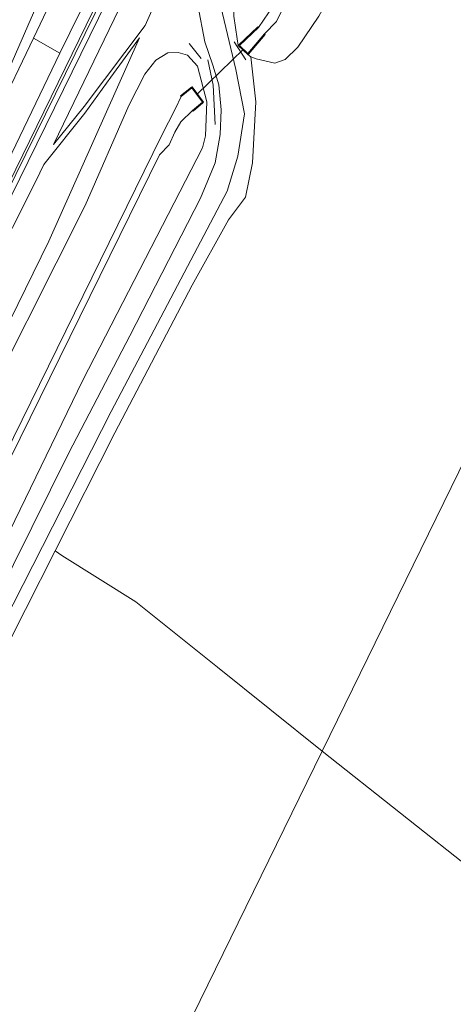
# Model space of a CAD drawing. Extents: x 176032 to 190000, y 318229 to 352878.
# Tile 179 of 184: x 178197 to 178251, y 322838 to 322960. Entities that reach past the tile are written whole.
import ezdxf

# ---------------------------------------------------------------- set-up
doc = ezdxf.new("R2010")
doc.units = 0
for name, color, linetype, lineweight in [('af-b5-muur', 6, 'muur', 18), ('af-bs-haag', 253, 'haag', 18), ('af-bs-rasterhekwerk', 253, 'hekwerk', 18), ('bp-b5-bomenstruiken', 253, 'Continuous', 18), ('bp-b5-grasland', 253, 'Continuous', 18), ('gw-bs-bodemwatergang', 253, 'Continuous', 18), ('gw-bs-insteekwatergang', 253, 'Continuous', 18), ('gw-bs-kruinlijn', 253, 'Continuous', 18), ('gw-bs-teenlijn', 253, 'Continuous', 18), ('kl-bs-electriciteit hoogsp', 253, 'elechoog', 18), ('og-b5-bekleding', 253, 'Continuous', 18), ('og-b5-grond_ingericht', 253, 'Continuous', 18), ('og-b5-water', 253, 'Continuous', 18), ('og-bs-maaiveld', 253, 'Continuous', 18), ('og-bs-terreinafscheiding', 7, 'Continuous', 18), ('vh-b5-verh_soort', 253, 'Continuous', 18), ('wh-bs-duiker', 253, 'duiker', 18), ('wh-bs-waterlijn', 253, 'Continuous', 18)]:
    doc.layers.add(name, color=color, linetype=linetype, lineweight=lineweight)
doc.layers.add('viewports', color=7, linetype='Continuous')
doc.linetypes.add('duiker', pattern='A,0,-2,[15,RTW.shx,S=1,R=0,X=0,Y=0],-2', length=4)
doc.linetypes.add('elechoog', pattern='A,28,-5,[23,RTW.shx,S=1.25,R=0,X=0,Y=0],-5,[23,RTW.shx,S=1.25,R=0,X=0,Y=0],-5,[23,RTW.shx,S=1.25,R=0,X=0,Y=0],-5', length=48)
doc.linetypes.add('haag', pattern='A,7,-1.5,[1,RTW.shx,S=0.75,R=45,X=0,Y=0],-1.5', length=10)
doc.linetypes.add('hekwerk', pattern='A,7,-1.5,[1,RTW.shx,S=0.75,R=0,X=0,Y=0],-1.5', length=10)
doc.linetypes.add('muur', pattern='A,8,-1,[6,RTW.shx,S=0.75,R=90,X=0,Y=0],-1', length=10)

# ---------------------------------------------------------------- blocks, each defined once
blk = doc.blocks.new('x-ref dtb totaal grijs')
at = {"layer": 'af-b5-muur'}
for points in [[(178227.737, 322958.052, 42.22), (178227.813, 322957.987, 42.22), (178225.727, 322955.54, 44.62), (178225.658, 322955.468, 44.62), (178224.478, 322956.595, 44.624), (178224.547, 322956.667, 44.624), (178226.922, 322958.918, 42.22), (178226.991, 322958.845, 42.22), (178224.619, 322956.597, 42.22), (178225.655, 322955.609, 42.22)], [(178217.383, 322950.276, 42.21), (178217.32, 322950.353, 42.21), (178218.677, 322951.427, 43.358), (178218.741, 322951.479, 43.362), (178220.147, 322949.556, 43.358), (178220.081, 322949.499, 43.358), (178218.864, 322948.454, 42.21), (178218.797, 322948.528, 42.21), (178220.015, 322949.573, 42.21), (178218.728, 322951.343, 42.21)]]:
    blk.add_polyline3d(points, close=True, dxfattribs=at)
at = {"layer": 'af-bs-haag'}
blk.add_polyline3d([(178221.6, 322946.78, 44.949), (178221.366, 322951.679, 45.009), (178220.71, 322954.835, 45.029)], dxfattribs=at)
at = {"layer": 'af-bs-rasterhekwerk'}
for points in [[(178218.387, 322956.85, 45.146), (178219.869, 322954.988, 45.142)], [(178223.976, 322957.068, 45.15), (178225.436, 322954.841, 45.146)], [(178109.093, 322707.858, 44.285), (178110.041, 322710.369, 44.285), (178113.106, 322716.531, 44.359), (178123.51, 322736.711, 44.572), (178148.176, 322786.677, 44.781), (178179.595, 322850.151, 44.689), (178201.715, 322893.856, 44.598), (178209.133, 322908.512, 44.567), (178218.764, 322926.844, 44.828), (178223.268, 322934.963, 44.968), (178225.392, 322937.751, 44.968)]]:
    blk.add_polyline3d(points, dxfattribs=at)
at = {"layer": 'bp-b5-bomenstruiken'}
blk.add_polyline3d([(178202.292, 322955.659, 46.846), (178188.866, 322927.697, 46.934), (178185.22, 322928.69, 44.649), (178199.045, 322957.493, 44.612)], close=True, dxfattribs=at)
at = {"layer": 'bp-b5-grasland'}
for points in [[(178211.715, 322971.691, 47.106), (178196.832, 322941.249, 47.124), (178181.839, 322910.766, 47.08), (178171.026, 322888.771, 47.145), (178167.677, 322881.835, 47.189), (178163.091, 322872.483, 47.145), (178157.648, 322861.514, 47.189), (178148.75, 322843.387, 47.167), (178137.023, 322819.432, 47.202)], [(178143.183, 322834.748, 46.989), (178151.606, 322851.747, 46.929), (178162.283, 322873.617, 46.916), (178174.199, 322897.831, 46.929), (178187.82, 322925.646, 46.894), (178188.866, 322927.697, 46.934), (178202.292, 322955.659, 46.846), (178211.074, 322973.516, 46.929)], [(178209.672, 322961.163, 47.073), (178201.508, 322944.29, 47.056), (178205.325, 322949.02, 46.564), (178212.893, 322959.07, 45.273), (178221.54, 322978.462, 45.619)], [(178219.465, 322961.62, 45.246), (178220.304, 322957.045, 45.229), (178221.319, 322954.176, 45.194), (178222.071, 322951.712, 45.082), (178222.369, 322948.611, 45.043), (178222.237, 322945.556, 45.021), (178221.623, 322942.038, 44.969), (178219.797, 322937.633, 44.908), (178211.007, 322920.527, 44.687), (178203.423, 322906, 44.639), (178189.648, 322878.284, 44.661), (178173.623, 322845.972, 44.717), (178155.721, 322809.301, 44.848)], [(178165.587, 322833.466, 44.437), (178205.153, 322915.06, 44.437), (178220.044, 322943.895, 44.602), (178220.394, 322945.379, 45.043), (178220.59, 322949.587, 45.222), (178219.416, 322954.027, 45.47), (178218.15, 322955.38, 45.5), (178216.999, 322955.734, 45.351), (178215.72, 322955.684, 45.133), (178214.246, 322954.793, 45.043), (178212.889, 322953.06, 45.004), (178210.887, 322949.15, 44.964), (178205.467, 322936.727, 44.607), (178190.966, 322908.005, 44.607), (178160.399, 322845.86, 44.607), (178147.977, 322820.9, 44.607)], [(178154.303, 322836.751, 44.715), (178170.906, 322871.076, 44.676), (178200.956, 322932.298, 44.794), (178212.216, 322957.55, 45.246), (178208.633, 322952.685, 46.164), (178205.405, 322948.206, 46.629), (178200.317, 322941.827, 47.053), (178199.32, 322939.767, 47.051), (178184.795, 322910.994, 47.086), (178177.741, 322895.978, 47.09), (178166.908, 322873.857, 47.107), (178155.773, 322852.029, 47.138), (178145.732, 322831.355, 47.146)], [(178145.026, 322833.457, 47.241), (178155.749, 322855.458, 47.232), (178171.237, 322886.984, 47.176), (178185.064, 322915.18, 47.163), (178198.379, 322942.177, 47.145), (178212.563, 322971.165, 47.115)], [(178223.928, 322960.233, 44.785), (178224.143, 322958.827, 44.724), (178224.354, 322957.42, 44.661), (178224.478, 322956.595, 44.624), (178225.658, 322955.468, 44.62), (178226.036, 322955.209, 44.785), (178226.653, 322949.603, 45.088), (178226.236, 322942.029, 44.934), (178225.392, 322937.751, 44.968), (178223.268, 322934.963, 44.968), (178218.764, 322926.844, 44.828), (178209.133, 322908.512, 44.567), (178201.715, 322893.856, 44.598), (178179.595, 322850.151, 44.689), (178148.176, 322786.677, 44.781)], [(178164.596, 322822.411, 44.774), (178178.33, 322850.968, 44.73), (178192.821, 322880.071, 44.704), (178208.686, 322911.138, 44.535), (178223.106, 322938.511, 44.93), (178224.405, 322942.837, 45.021), (178225.269, 322948.1, 45.129), (178224.187, 322953.622, 45.242), (178222.095, 322962.359, 45.251)], [(178147.086, 322805.4, 42.21), (178168.9, 322850.096, 42.21), (178181.401, 322875.471, 42.21), (178196.142, 322905.314, 42.21), (178214.69, 322943.008, 42.21), (178215.894, 322944.246, 42.21), (178216.589, 322945.851, 42.21), (178217.343, 322947.106, 42.21), (178218.797, 322948.528, 42.21), (178218.864, 322948.454, 42.21), (178220.081, 322949.499, 43.358), (178220.147, 322949.556, 43.358), (178218.741, 322951.479, 43.362), (178218.677, 322951.427, 43.358), (178217.32, 322950.353, 42.21), (178217.383, 322950.276, 42.21), (178216.696, 322948.759, 42.21), (178214.928, 322945.403, 42.21), (178195.458, 322905.723, 42.21), (178180.424, 322876.024, 42.21), (178167.998, 322850.658, 42.21), (178146.042, 322805.846, 42.21)], [(178147.977, 322820.9, 44.607), (178160.399, 322845.86, 44.607), (178190.966, 322908.005, 44.607), (178205.467, 322936.727, 44.607), (178210.887, 322949.15, 44.964), (178212.889, 322953.06, 45.004), (178214.246, 322954.793, 45.043), (178215.72, 322955.684, 45.133), (178216.999, 322955.734, 45.351), (178218.15, 322955.38, 45.5), (178219.416, 322954.027, 45.47), (178220.59, 322949.587, 45.222), (178220.394, 322945.379, 45.043), (178220.044, 322943.895, 44.602), (178205.153, 322915.06, 44.437), (178165.587, 322833.466, 44.437)]]:
    blk.add_polyline3d(points, dxfattribs=at)
for points in [[(178245.603, 323034.238, 46.894), (178242.165, 323025.355, 46.694), (178234.198, 323007.35, 46.235), (178227.726, 322991.974, 45.849), (178221.54, 322978.462, 45.619), (178212.893, 322959.07, 45.273), (178205.325, 322949.02, 46.564), (178201.508, 322944.29, 47.056), (178209.672, 322961.163, 47.073), (178216.892, 322976.689, 47.055), (178227.788, 322998.66, 47.047), (178234.023, 323011.533, 47.103), (178245.351, 323034.365, 46.975)], [(178240.775, 322971.573, 44.794), (178234.481, 322960.239, 44.789), (178231.867, 322956.393, 44.789), (178230.287, 322954.87, 44.785), (178229.026, 322954.413, 44.785), (178227.772, 322954.713, 44.785), (178226.68, 322954.95, 44.785), (178226.036, 322955.209, 44.785), (178225.658, 322955.468, 44.62), (178225.727, 322955.54, 44.62), (178227.813, 322957.987, 42.22), (178227.737, 322958.052, 42.22), (178229.236, 322959.566, 42.22), (178234.751, 322970.742, 42.22), (178235.462, 322972.975, 42.218), (178248.922, 322999.733, 42.347), (178261.959, 323026.694, 42.61), (178266.733, 323024.484, 44.806), (178249.886, 322989.911, 44.794)], [(178232.938, 323017.988, 47.104), (178227.094, 323005.929, 46.929), (178220.329, 322991.952, 46.95), (178211.074, 322973.516, 46.929), (178202.292, 322955.659, 46.846), (178199.045, 322957.493, 44.612), (178208.606, 322977.617, 44.657), (178208.697, 322977.578, 44.672), (178210.816, 322976.67, 46.268), (178211.536, 322978.349, 46.273), (178209.481, 322979.23, 44.672), (178209.388, 322979.27, 44.673), (178212.763, 322985.825, 44.673), (178229.535, 323019.64, 44.478)], [(178230.396, 322967.862, 42.22), (178231.2, 322967.211, 42.22), (178231.495, 322966.587, 42.22), (178231.17, 322965.325, 42.22), (178228.212, 322960.663, 42.22), (178226.991, 322958.845, 42.22), (178226.922, 322958.918, 42.22), (178224.547, 322956.667, 44.624), (178224.478, 322956.595, 44.624), (178224.354, 322957.42, 44.661), (178224.143, 322958.827, 44.724), (178223.928, 322960.233, 44.785), (178223.923, 322962.628, 44.783), (178224.204, 322964.527, 44.782), (178224.992, 322967.822, 44.781), (178225.632, 322969.678, 44.968), (178225.72, 322969.63, 44.968), (178230.357, 322967.77, 42.22)], [(178076.265, 322689.502, 47.231), (178081.908, 322701.359, 47.223), (178090.523, 322719.376, 47.22), (178097.747, 322733.893, 47.238), (178108.001, 322754.419, 47.195), (178115.466, 322769.229, 47.16), (178118.245, 322774.745, 47.148), (178131.878, 322802.542, 47.152), (178145.732, 322831.355, 47.146), (178155.773, 322852.029, 47.138), (178166.908, 322873.857, 47.107), (178177.741, 322895.978, 47.09), (178184.795, 322910.994, 47.086), (178199.32, 322939.767, 47.051), (178200.317, 322941.827, 47.053), (178205.405, 322948.206, 46.629), (178208.633, 322952.685, 46.164), (178212.216, 322957.55, 45.246), (178200.956, 322932.298, 44.794), (178170.906, 322871.076, 44.676), (178154.303, 322836.751, 44.715), (178100.954, 322728.363, 44.702), (178080.109, 322686.497, 44.672)]]:
    blk.add_polyline3d(points, close=True, dxfattribs=at)
at = {"layer": 'gw-bs-bodemwatergang'}
for points in [[(178235.462, 322972.975, 42.218), (178234.751, 322970.742, 42.22), (178229.236, 322959.566, 42.22), (178227.737, 322958.052, 42.22)], [(178230.396, 322967.862, 42.22), (178231.2, 322967.211, 42.22), (178231.495, 322966.587, 42.22), (178231.17, 322965.325, 42.22), (178228.212, 322960.663, 42.22), (178226.991, 322958.845, 42.22)], [(178226.991, 322958.845, 42.22), (178224.619, 322956.597, 42.22)], [(178225.655, 322955.609, 42.22), (178227.737, 322958.052, 42.22)], [(178225.655, 322955.609, 42.22), (178224.619, 322956.597, 42.22)], [(178217.383, 322950.276, 42.21), (178218.728, 322951.343, 42.21), (178220.015, 322949.573, 42.21), (178218.797, 322948.528, 42.21)], [(178217.383, 322950.276, 42.21), (178216.696, 322948.759, 42.21), (178214.928, 322945.403, 42.21)], [(178087.209, 322683.356, 42.21), (178104.687, 322719.118, 42.21), (178124.256, 322758.952, 42.21), (178147.086, 322805.4, 42.21), (178168.9, 322850.096, 42.21), (178181.401, 322875.471, 42.21), (178196.142, 322905.314, 42.21), (178214.69, 322943.008, 42.21), (178215.894, 322944.246, 42.21), (178216.589, 322945.851, 42.21), (178217.343, 322947.106, 42.21), (178218.797, 322948.528, 42.21)], [(178085.708, 322684.061, 42.21), (178103.789, 322719.671, 42.21), (178123.269, 322759.372, 42.21), (178146.042, 322805.846, 42.21), (178167.998, 322850.658, 42.21), (178180.424, 322876.024, 42.21), (178195.458, 322905.723, 42.21), (178214.928, 322945.403, 42.21)]]:
    blk.add_polyline3d(points, dxfattribs=at)
at = {"layer": 'gw-bs-insteekwatergang'}
for points in [[(178240.775, 322971.573, 44.794), (178234.481, 322960.239, 44.789), (178231.867, 322956.393, 44.789), (178230.287, 322954.87, 44.785), (178229.026, 322954.413, 44.785), (178227.772, 322954.713, 44.785), (178226.68, 322954.95, 44.785), (178226.036, 322955.209, 44.785), (178225.658, 322955.468, 44.62)], [(178224.478, 322956.595, 44.624), (178224.354, 322957.42, 44.661), (178224.143, 322958.827, 44.724), (178223.928, 322960.233, 44.785), (178223.923, 322962.628, 44.783), (178224.204, 322964.527, 44.782), (178224.992, 322967.822, 44.781), (178225.632, 322969.678, 44.968)], [(178225.658, 322955.468, 44.62), (178224.478, 322956.595, 44.624)], [(178205.467, 322936.727, 44.607), (178210.887, 322949.15, 44.964), (178212.889, 322953.06, 45.004), (178214.246, 322954.793, 45.043), (178215.72, 322955.684, 45.133), (178216.999, 322955.734, 45.351), (178218.15, 322955.38, 45.5), (178219.416, 322954.027, 45.47), (178220.59, 322949.587, 45.222), (178220.394, 322945.379, 45.043), (178220.044, 322943.895, 44.602)], [(178220.044, 322943.895, 44.602), (178205.153, 322915.06, 44.437), (178165.587, 322833.466, 44.437), (178090.344, 322681.956, 44.324)], [(178081.743, 322686.092, 44.607), (178138.991, 322802.845, 44.607), (178147.977, 322820.9, 44.607), (178160.399, 322845.86, 44.607), (178190.966, 322908.005, 44.607), (178205.467, 322936.727, 44.607)]]:
    blk.add_polyline3d(points, dxfattribs=at)
at = {"layer": 'gw-bs-kruinlijn'}
for points in [[(178243.876, 323036.458, 47.16), (178231.476, 323011.167, 47.151), (178210.369, 322968.137, 47.099), (178189.414, 322925.591, 47.16), (178164.248, 322874.226, 47.069), (178138.127, 322820.937, 47.182), (178111.138, 322765.938, 47.134), (178086.989, 322716.504, 47.073), (178074.245, 322690.455, 47.047)], [(178245.351, 323034.365, 46.975), (178234.023, 323011.533, 47.103), (178227.788, 322998.66, 47.047), (178216.892, 322976.689, 47.055), (178209.672, 322961.163, 47.073), (178201.508, 322944.29, 47.056)], [(178202.292, 322955.659, 46.846), (178211.074, 322973.516, 46.929), (178220.329, 322991.952, 46.95), (178227.094, 323005.929, 46.929), (178232.938, 323017.988, 47.104)], [(178212.216, 322957.55, 45.246), (178208.633, 322952.685, 46.164), (178205.405, 322948.206, 46.629), (178200.317, 322941.827, 47.053), (178199.32, 322939.767, 47.051), (178184.795, 322910.994, 47.086), (178177.741, 322895.978, 47.09), (178166.908, 322873.857, 47.107), (178155.773, 322852.029, 47.138), (178145.732, 322831.355, 47.146), (178131.878, 322802.542, 47.152), (178118.245, 322774.745, 47.148), (178115.466, 322769.229, 47.16), (178108.001, 322754.419, 47.195), (178097.747, 322733.893, 47.238), (178090.523, 322719.376, 47.22), (178081.908, 322701.359, 47.223), (178076.265, 322689.502, 47.231)], [(178188.866, 322927.697, 46.934), (178202.292, 322955.659, 46.846)]]:
    blk.add_polyline3d(points, dxfattribs=at)
at = {"layer": 'gw-bs-teenlijn'}
for points in [[(178245.603, 323034.238, 46.894), (178242.165, 323025.355, 46.694), (178234.198, 323007.35, 46.235), (178227.726, 322991.974, 45.849), (178221.54, 322978.462, 45.619), (178212.893, 322959.07, 45.273)], [(178201.508, 322944.29, 47.056), (178205.325, 322949.02, 46.564), (178212.893, 322959.07, 45.273)], [(178212.216, 322957.55, 45.246), (178200.956, 322932.298, 44.794), (178170.906, 322871.076, 44.676), (178154.303, 322836.751, 44.715), (178100.954, 322728.363, 44.702), (178080.109, 322686.497, 44.672)]]:
    blk.add_polyline3d(points, dxfattribs=at)
at = {"layer": 'kl-bs-electriciteit hoogsp'}
blk.add_polyline3d([(178302.837, 323007.446, 44.46), (178278.287, 322957.628, 44.698), (178234.879, 322868.972, 44.365), (178147.734, 322690.987, 44.079)], dxfattribs=at)
at = {"layer": 'og-b5-bekleding'}
for points in [[(178208.606, 322977.617, 44.657), (178199.045, 322957.493, 44.612), (178185.22, 322928.69, 44.649), (178163.721, 322885.896, 44.565), (178140.764, 322838.42, 44.657), (178109.917, 322775.752, 44.648)], [(178135.27, 322830.295, 43.88), (178157.288, 322876.016, 43.88), (178172.975, 322908.738, 43.88), (178196.102, 322953.906, 43.88), (178205.33, 322975.153, 43.88)]]:
    blk.add_polyline3d(points, dxfattribs=at)
at = {"layer": 'og-b5-grond_ingericht'}
blk.add_polyline3d([(178273.821, 322838.169, 44.304), (178234.879, 322868.972, 44.365), (178221.895, 322879.381, 44.247), (178211.735, 322887.514, 44.191), (178202.558, 322893.267, 44.563), (178201.715, 322893.856, 44.598), (178209.133, 322908.512, 44.567), (178218.764, 322926.844, 44.828), (178223.268, 322934.963, 44.968), (178225.392, 322937.751, 44.968), (178226.236, 322942.029, 44.934), (178226.653, 322949.603, 45.088), (178226.036, 322955.209, 44.785), (178226.68, 322954.95, 44.785), (178227.772, 322954.713, 44.785), (178229.026, 322954.413, 44.785), (178230.287, 322954.87, 44.785), (178231.867, 322956.393, 44.789), (178234.481, 322960.239, 44.789), (178240.775, 322971.573, 44.794), (178249.886, 322989.911, 44.794), (178266.733, 323024.484, 44.806)], dxfattribs=at)
blk.add_polyline3d([(178273.821, 322838.169, 44.304), (178179.382, 322646.466, 44.228), (178179.052, 322645.746, 44.398), (178147.892, 322672.516, 44.228), (178124.155, 322691.498, 44.153), (178118.567, 322695.614, 44.168), (178114.021, 322698.814, 44.2), (178111.014, 322700.725, 44.261), (178110.237, 322701.135, 44.241), (178109.48, 322701.534, 44.301), (178107.888, 322702.987, 44.33), (178107.545, 322704.339, 44.394), (178107.635, 322706.639, 44.477), (178109.093, 322707.858, 44.285), (178110.041, 322710.369, 44.285), (178113.106, 322716.531, 44.359), (178123.51, 322736.711, 44.572), (178148.176, 322786.677, 44.781), (178179.595, 322850.151, 44.689), (178201.715, 322893.856, 44.598), (178202.558, 322893.267, 44.563), (178211.735, 322887.514, 44.191), (178221.895, 322879.381, 44.247), (178234.879, 322868.972, 44.365)], close=True, dxfattribs=at)
at = {"layer": 'og-b5-water'}
blk.add_polyline3d([(178063.14, 322785.453, 43.884), (178108.763, 322878.049, 43.884), (178150.684, 322964.757, 43.884), (178189.449, 323044.143, 43.85), (178195.811, 323057.094, 43.822), (178237.334, 323037.94, 43.789), (178226.064, 323014.926, 43.84), (178214.289, 322991.431, 43.88), (178209.504, 322983.446, 43.88), (178209.008, 322982.575, 43.88), (178208.715, 322981.132, 43.88), (178208.777, 322979.661, 43.88), (178208.171, 322978.247, 43.88), (178207.393, 322978.126, 43.88), (178206.899, 322978.021, 43.88), (178206.282, 322977.594, 43.88), (178205.656, 322977.035, 43.88), (178205.33, 322975.153, 43.88), (178196.102, 322953.906, 43.88), (178172.975, 322908.738, 43.88), (178157.288, 322876.016, 43.88), (178135.27, 322830.295, 43.88)], dxfattribs=at)
for points in [[(178227.737, 322958.052, 42.22), (178225.655, 322955.609, 42.22), (178224.619, 322956.597, 42.22), (178226.991, 322958.845, 42.22), (178228.212, 322960.663, 42.22), (178231.17, 322965.325, 42.22), (178231.495, 322966.587, 42.22), (178231.2, 322967.211, 42.22), (178230.396, 322967.862, 42.22), (178225.76, 322969.722, 42.22), (178226.357, 322970.815, 42.22), (178231.762, 322970.593, 42.22), (178233.888, 322971.248, 42.32), (178235.462, 322972.975, 42.218), (178234.751, 322970.742, 42.22), (178229.236, 322959.566, 42.22)], [(178087.209, 322683.356, 42.21), (178085.708, 322684.061, 42.21), (178103.789, 322719.671, 42.21), (178123.269, 322759.372, 42.21), (178146.042, 322805.846, 42.21), (178167.998, 322850.658, 42.21), (178180.424, 322876.024, 42.21), (178195.458, 322905.723, 42.21), (178214.928, 322945.403, 42.21), (178216.696, 322948.759, 42.21), (178217.383, 322950.276, 42.21), (178218.728, 322951.343, 42.21), (178220.015, 322949.573, 42.21), (178218.797, 322948.528, 42.21), (178217.343, 322947.106, 42.21), (178216.589, 322945.851, 42.21), (178215.894, 322944.246, 42.21), (178214.69, 322943.008, 42.21), (178196.142, 322905.314, 42.21), (178181.401, 322875.471, 42.21), (178168.9, 322850.096, 42.21), (178147.086, 322805.4, 42.21), (178124.256, 322758.952, 42.21), (178104.687, 322719.118, 42.21)]]:
    blk.add_polyline3d(points, close=True, dxfattribs=at)
at = {"layer": 'og-bs-maaiveld'}
for points in [[(178226.991, 322958.845, 42.22), (178226.922, 322958.918, 42.22), (178224.547, 322956.667, 44.624)], [(178225.727, 322955.54, 44.62), (178227.813, 322957.987, 42.22), (178227.737, 322958.052, 42.22)], [(178224.478, 322956.595, 44.624), (178224.547, 322956.667, 44.624)], [(178225.727, 322955.54, 44.62), (178225.658, 322955.468, 44.62)], [(178217.383, 322950.276, 42.21), (178217.32, 322950.353, 42.21), (178218.677, 322951.427, 43.358), (178218.741, 322951.479, 43.362), (178220.147, 322949.556, 43.358), (178220.081, 322949.499, 43.358), (178218.864, 322948.454, 42.21), (178218.797, 322948.528, 42.21)]]:
    blk.add_polyline3d(points, dxfattribs=at)
at = {"layer": 'og-bs-terreinafscheiding'}
for points in [[(178242.932, 323035.564, 47.142), (178239.432, 323028.189, 47.119), (178229.694, 323008.255, 47.115), (178219.692, 322987.939, 47.141), (178211.715, 322971.691, 47.106), (178196.832, 322941.249, 47.124), (178181.839, 322910.766, 47.08), (178171.026, 322888.771, 47.145), (178167.677, 322881.835, 47.189), (178163.091, 322872.483, 47.145), (178157.648, 322861.514, 47.189), (178148.75, 322843.387, 47.167), (178137.023, 322819.432, 47.202), (178129.7, 322804.324, 47.054)], [(178131.529, 322806.083, 47.087), (178145.026, 322833.457, 47.241), (178155.749, 322855.458, 47.232), (178171.237, 322886.984, 47.176), (178185.064, 322915.18, 47.163), (178198.379, 322942.177, 47.145), (178212.563, 322971.165, 47.115), (178220.463, 322987.276, 47.171), (178229.98, 323006.544, 47.137), (178242.001, 323031.145, 47.098), (178243.985, 323035.055, 47.126)], [(178246.525, 323033.765, 46.946), (178245.059, 323030.105, 46.816), (178241.469, 323021.026, 46.595), (178235.933, 323008.125, 46.213), (178228.722, 322992.029, 45.862), (178222.596, 322978.066, 45.498), (178220.385, 322971.908, 45.389), (178219.631, 322968.258, 45.346), (178219.129, 322964.613, 45.324), (178219.465, 322961.62, 45.246), (178220.304, 322957.045, 45.229), (178221.319, 322954.176, 45.194), (178222.071, 322951.712, 45.082), (178222.369, 322948.611, 45.043), (178222.237, 322945.556, 45.021), (178221.623, 322942.038, 44.969), (178219.797, 322937.633, 44.908), (178211.007, 322920.527, 44.687), (178203.423, 322906, 44.639), (178189.648, 322878.284, 44.661), (178173.623, 322845.972, 44.717), (178155.721, 322809.301, 44.848), (178149.22, 322796.057, 44.669)], [(178151.472, 322795.668, 44.769), (178164.596, 322822.411, 44.774), (178178.33, 322850.968, 44.73), (178192.821, 322880.071, 44.704), (178208.686, 322911.138, 44.535), (178223.106, 322938.511, 44.93), (178224.405, 322942.837, 45.021), (178225.269, 322948.1, 45.129), (178224.187, 322953.622, 45.242), (178222.095, 322962.359, 45.251), (178221.71, 322965.7, 45.281), (178222.165, 322969.495, 45.277), (178224.651, 322977.258, 45.463), (178232.593, 322995.023, 45.866), (178239.031, 323009.392, 46.231), (178248.973, 323032.635, 46.999)], [(178208.606, 322977.617, 44.657), (178199.045, 322957.493, 44.612), (178185.22, 322928.69, 44.649), (178163.721, 322885.896, 44.565), (178140.764, 322838.42, 44.657), (178109.917, 322775.752, 44.648), (178080.865, 322716.871, 44.557), (178069.173, 322692.983, 44.535)], [(178202.292, 322955.659, 46.846), (178199.045, 322957.493, 44.612)], [(178225.392, 322937.751, 44.968), (178226.236, 322942.029, 44.934), (178226.653, 322949.603, 45.088), (178226.036, 322955.209, 44.785)], [(178201.715, 322893.856, 44.598), (178202.558, 322893.267, 44.563), (178211.735, 322887.514, 44.191), (178221.895, 322879.381, 44.247), (178234.879, 322868.972, 44.365), (178273.821, 322838.169, 44.304)]]:
    blk.add_polyline3d(points, dxfattribs=at)
at = {"layer": 'vh-b5-verh_soort'}
for points in [[(178137.023, 322819.432, 47.202), (178148.75, 322843.387, 47.167), (178157.648, 322861.514, 47.189), (178163.091, 322872.483, 47.145), (178167.677, 322881.835, 47.189), (178171.026, 322888.771, 47.145), (178181.839, 322910.766, 47.08), (178196.832, 322941.249, 47.124), (178211.715, 322971.691, 47.106), (178219.692, 322987.939, 47.141), (178229.694, 323008.255, 47.115), (178239.432, 323028.189, 47.119), (178242.932, 323035.564, 47.142), (178243.985, 323035.055, 47.126), (178242.001, 323031.145, 47.098), (178229.98, 323006.544, 47.137), (178220.463, 322987.276, 47.171), (178212.563, 322971.165, 47.115), (178198.379, 322942.177, 47.145), (178185.064, 322915.18, 47.163), (178171.237, 322886.984, 47.176), (178155.749, 322855.458, 47.232), (178145.026, 322833.457, 47.241)], [(178155.721, 322809.301, 44.848), (178173.623, 322845.972, 44.717), (178189.648, 322878.284, 44.661), (178203.423, 322906, 44.639), (178211.007, 322920.527, 44.687), (178219.797, 322937.633, 44.908), (178221.623, 322942.038, 44.969), (178222.237, 322945.556, 45.021), (178222.369, 322948.611, 45.043), (178222.071, 322951.712, 45.082), (178221.319, 322954.176, 45.194), (178220.304, 322957.045, 45.229), (178219.465, 322961.62, 45.246)], [(178222.095, 322962.359, 45.251), (178224.187, 322953.622, 45.242), (178225.269, 322948.1, 45.129), (178224.405, 322942.837, 45.021), (178223.106, 322938.511, 44.93), (178208.686, 322911.138, 44.535), (178192.821, 322880.071, 44.704), (178178.33, 322850.968, 44.73), (178164.596, 322822.411, 44.774)]]:
    blk.add_polyline3d(points, dxfattribs=at)
at = {"layer": 'wh-bs-duiker'}
blk.add_polyline3d([(178219.341, 322950.499, 42.21), (178225.106, 322956.134, 42.22)], dxfattribs=at)
at = {"layer": 'wh-bs-waterlijn'}
blk.add_polyline3d([(178135.27, 322830.295, 43.88), (178157.288, 322876.016, 43.88), (178172.975, 322908.738, 43.88), (178196.102, 322953.906, 43.88), (178205.33, 322975.153, 43.88), (178205.656, 322977.035, 43.88), (178206.282, 322977.594, 43.88), (178206.899, 322978.021, 43.88), (178207.393, 322978.126, 43.88), (178208.171, 322978.247, 43.88), (178208.777, 322979.661, 43.88), (178208.715, 322981.132, 43.88), (178209.008, 322982.575, 43.88), (178209.504, 322983.446, 43.88), (178214.289, 322991.431, 43.88), (178226.064, 323014.926, 43.84), (178237.334, 323037.94, 43.789)], dxfattribs=at)

msp = doc.modelspace()

# ---------------------------------------------------------------- block references
at = {"layer": 'viewports'}
msp.add_blockref('x-ref dtb totaal grijs', (0, 0), dxfattribs=at)

doc.saveas('drawing.dxf')
